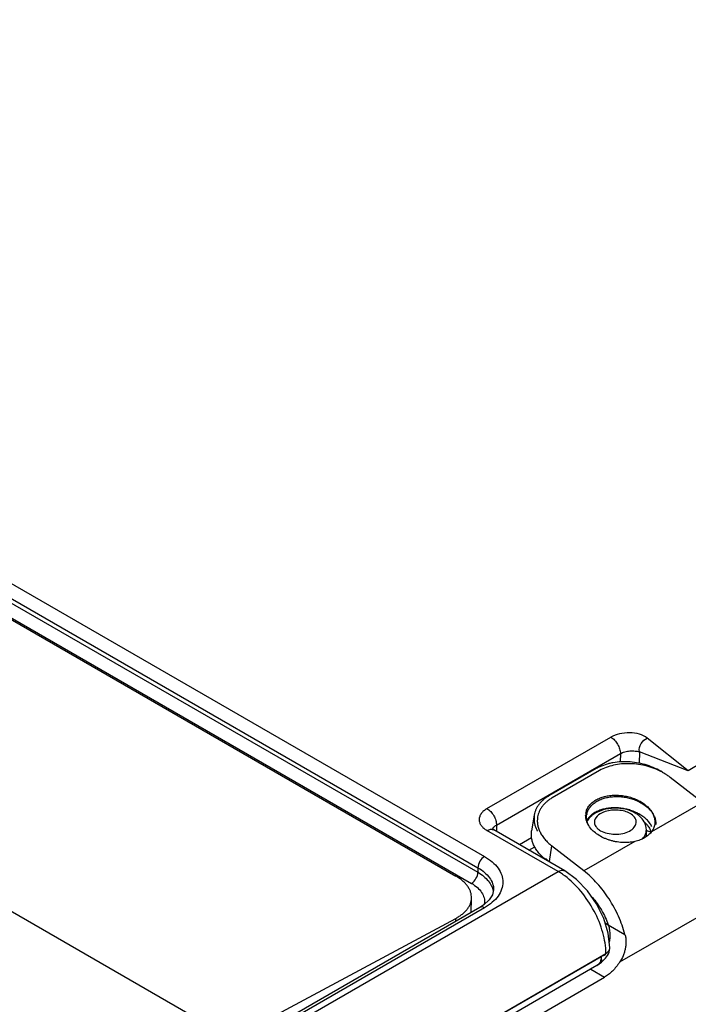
# Model space of a CAD drawing. Header units: inches. Extents: x 0 to 22, y 0 to 17.
# Tile 30 of 33: x 18.8 to 19.8, y 13.8 to 15.2. Entities that reach past the tile are written whole.
import ezdxf

# ---------------------------------------------------------------- set-up
doc = ezdxf.new("R2010")
doc.units = ezdxf.units.IN
doc.header["$LTSCALE"] = 1.21
doc.header["$MEASUREMENT"] = 0
doc.layers.get('0').update_dxf_attribs({"linetype": 'CONTINUOUS'})
doc.layers.add('02___PRT_ALL_AXES', color=7, linetype='CONTINUOUS')
doc.layers.add('FEATURES', color=7, linetype='CONTINUOUS')

msp = doc.modelspace()

# ---------------------------------------------------------------- linework, layer by layer
at = {"color": 7, "linetype": 'CONTINUOUS'}
for p, q in [((17.353, 15.2323), (19.5158, 13.9836)), ((17.3432, 15.2088), (19.506, 13.96)), ((17.3433, 15.2156), (19.5061, 13.9669)), ((17.3337, 15.1923), (19.4966, 13.9435)), ((19.5196, 14.055), (19.7044, 14.1617)), ((19.8197, 14.1116), (19.7586, 14.1604)), ((19.5338, 14.0305), (19.7185, 14.1372)), ((19.7185, 14.1372), (19.7184, 14.1247)), ((19.7468, 14.14), (19.7467, 14.1226)), ((19.8197, 14.1116), (19.7468, 14.14)), ((19.8429, 14.1254), (19.8197, 14.1116)), ((19.6875, 14.1119), (19.6168, 14.0711)), ((19.8408, 14.0642), (19.7928, 14.1017)), ((19.6806, 14.0492), (19.6766, 14.0465)), ((19.6257, 13.9611), (19.5196, 14.0224)), ((19.5296, 14.0234), (19.5278, 14.0246)), ((19.6357, 13.9621), (19.5296, 14.0234)), ((19.5338, 14.0305), (19.5339, 14.0209)), ((19.7574, 14.0135), (19.7572, 14.0232)), ((19.5679, 14.0013), (19.5862, 14.0118)), ((19.751, 14.0095), (19.7536, 14.0125)), ((19.5821, 13.9931), (19.5907, 13.9981)), ((19.616, 13.9996), (19.6121, 13.9762)), ((19.6641, 13.9621), (19.616, 13.9996)), ((19.1639, 13.6945), (19.6257, 13.9611)), ((19.5061, 13.9669), (19.506, 13.96)), ((19.5295, 13.9339), (19.5295, 13.9339)), ((19.9197, 13.9426), (19.7172, 13.8257)), ((19.4959, 13.9002), (19.4966, 13.9216)), ((19.5089, 13.9077), (19.1488, 13.6997)), ((19.5158, 13.907), (19.1557, 13.6991)), ((19.473, 13.887), (19.4732, 13.8913)), ((19.7005, 13.8817), (19.7253, 13.8674)), ((19.7028, 13.8466), (19.7028, 13.8473)), ((19.3776, 13.6543), (19.6969, 13.8389)), ((19.3776, 13.6543), (19.6898, 13.8344)), ((19.6898, 13.8344), (19.6904, 13.826)), ((19.6836, 13.8207), (19.3714, 13.6404)), ((19.6742, 13.8153), (19.6947, 13.8034)), ((19.6836, 13.8207), (19.6904, 13.826)), ((19.3836, 13.6238), (19.6947, 13.8034))]:
    msp.add_line(p, q, dxfattribs=at)
at = {"color": 3, "linetype": 'CONTINUOUS'}
for p, q in [((17.3384, 15.187), (19.4731, 13.9544)), ((16.8914, 15.0099), (19.1393, 13.712)), ((19.1393, 13.712), (19.4732, 13.8913))]:
    msp.add_line(p, q, dxfattribs=at)
at = {"color": 7, "linetype": 'CONTINUOUS'}
for points in [[(19.6694, 13.9326), (19.6532, 13.9495), (19.6357, 13.9621)], [(19.5295, 13.9339), (19.5279, 13.9265), (19.523, 13.9189), (19.515, 13.9116), (19.5089, 13.9077)], [(19.7028, 13.8473), (19.7003, 13.869), (19.6936, 13.8913), (19.683, 13.9129), (19.6694, 13.9326)], [(19.6904, 13.826), (19.6913, 13.8269), (19.6929, 13.8286), (19.6946, 13.8302), (19.6963, 13.832), (19.6979, 13.8339), (19.6995, 13.836), (19.7008, 13.8383), (19.7018, 13.8409), (19.7025, 13.8436), (19.7028, 13.8466)]]:
    msp.add_lwpolyline(points, dxfattribs=at)
for centre, radius, start, end in [((19.7379, 14.03), 0.0903, 58.7076, 61.2663), ((19.7402, 14.0337), 0.086, 56.0278, 58.7183), ((19.7435, 14.0385), 0.0801, 52.0262, 56.0654), ((19.7013, 14.0135), 0.0402, 124.0955, 126.8519), ((19.7193, 14.0238), 0.0276, 55.9207, 60.0349), ((19.6943, 14.0208), 0.0299, 143.4257, 149.2033), ((19.6958, 14.0197), 0.0318, 136.6331, 143.4029), ((19.6982, 14.0174), 0.0352, 129.1711, 136.5956), ((19.6937, 14.0189), 0.031, 128.3648, 132.0597), ((19.6955, 14.0166), 0.034, 124.9269, 128.3879), ((19.7002, 14.0151), 0.0382, 126.856, 129.2327), ((19.7217, 13.9258), 0.1028, 65.6434, 69.7305), ((19.7358, 14.0255), 0.022, 323.9498, 327.0765), ((19.6579, 14.0349), 0.0744, 227.6664, 232.0261), ((19.5742, 13.8722), 0.1028, 55.6192, 59.9225), ((19.569, 13.8646), 0.112, 53.4637, 55.6315), ((19.4918, 13.9159), 0.0242, 350.9044, 354.4418)]:
    msp.add_arc(centre, radius, start, end, dxfattribs=at)
for points, knots in [([(19.7586, 14.1604), (19.7553, 14.1631), (19.7464, 14.1669), (19.7321, 14.1687), (19.7175, 14.1673), (19.7083, 14.164), (19.7044, 14.1617)], [0, 0, 0, 0, 0.228763, 0.492834, 0.759431, 1, 1, 1, 1]), ([(19.7044, 14.1617), (19.7064, 14.1605), (19.7102, 14.1573), (19.7146, 14.1513), (19.7176, 14.1444), (19.7185, 14.1395), (19.7185, 14.1372)], [0, 0, 0, 0, 0.237251, 0.500006, 0.762758, 1, 1, 1, 1]), ([(19.7468, 14.14), (19.7463, 14.1441), (19.7485, 14.1526), (19.7549, 14.1588), (19.7586, 14.1604)], [0, 0, 0, 0, 0.500449, 1, 1, 1, 1]), ([(19.7185, 14.1372), (19.7205, 14.1384), (19.7252, 14.1402), (19.7327, 14.1414), (19.74, 14.1412), (19.7447, 14.1405), (19.7468, 14.14)], [0, 0, 0, 0, 0.243916, 0.513324, 0.777218, 1, 1, 1, 1]), ([(19.7813, 14.1092), (19.7777, 14.1112), (19.7702, 14.1147), (19.7582, 14.1186), (19.7457, 14.1212), (19.733, 14.1223), (19.7205, 14.1219), (19.7085, 14.1201), (19.6975, 14.1168), (19.6907, 14.1137), (19.6875, 14.1119)], [0, 0, 0, 0, 0.126005, 0.255715, 0.387129, 0.518135, 0.646648, 0.770763, 0.888899, 1, 1, 1, 1]), ([(19.6168, 14.0711), (19.6153, 14.0702), (19.6125, 14.0684), (19.6086, 14.0654), (19.6051, 14.0621), (19.6021, 14.0586), (19.5995, 14.0548), (19.5975, 14.0509), (19.596, 14.0469), (19.5953, 14.0441), (19.5951, 14.0426)], [0, 0, 0, 0, 0.138664, 0.2726, 0.401946, 0.527137, 0.648751, 0.767504, 0.884263, 1, 1, 1, 1]), ([(19.5196, 14.055), (19.5179, 14.054), (19.5147, 14.0518), (19.5109, 14.0478), (19.5085, 14.0434), (19.5077, 14.0387), (19.5085, 14.034), (19.5109, 14.0296), (19.5147, 14.0256), (19.5179, 14.0234), (19.5196, 14.0224)], [0, 0, 0, 0, 0.144859, 0.274476, 0.391086, 0.499996, 0.608906, 0.725515, 0.855134, 1, 1, 1, 1]), ([(19.5196, 14.055), (19.5217, 14.0539), (19.5255, 14.0507), (19.5299, 14.0446), (19.5329, 14.0378), (19.5338, 14.0329), (19.5338, 14.0305)], [0, 0, 0, 0, 0.237251, 0.500006, 0.762758, 1, 1, 1, 1]), ([(19.6766, 14.0465), (19.6762, 14.0463), (19.6749, 14.0452), (19.6736, 14.044), (19.6727, 14.0431)], [0, 0, 0, 0, 0.255163, 1, 1, 1, 1]), ([(19.7406, 14.0484), (19.736, 14.051), (19.7257, 14.0548), (19.7093, 14.0563), (19.6931, 14.054), (19.6831, 14.0496), (19.6788, 14.0467)], [0, 0, 0, 0, 0.244538, 0.502732, 0.759205, 1, 1, 1, 1]), ([(19.7354, 14.0519), (19.7331, 14.0527), (19.7283, 14.0541), (19.7211, 14.0556), (19.7137, 14.0563), (19.7064, 14.0563), (19.6993, 14.0556), (19.6925, 14.0542), (19.6863, 14.0521), (19.6824, 14.0502), (19.6806, 14.0492)], [0, 0, 0, 0, 0.130638, 0.262448, 0.393948, 0.523669, 0.650214, 0.772374, 0.889245, 1, 1, 1, 1]), ([(19.6959, 14.0506), (19.6943, 14.0501), (19.689, 14.0481), (19.684, 14.0446), (19.6818, 14.0412)], [0, 0, 0, 0, 0.285716, 1, 1, 1, 1]), ([(19.6889, 14.0221), (19.692, 14.0204), (19.6991, 14.0178), (19.7104, 14.0164), (19.7218, 14.0175), (19.7318, 14.0209), (19.7393, 14.0262), (19.7424, 14.0325), (19.7421, 14.0373), (19.7401, 14.0422), (19.7371, 14.045), (19.7347, 14.0466)], [0, 0, 0, 0, 0.138312, 0.291489, 0.445459, 0.58585, 0.70294, 0.798089, 0.843245, 0.890566, 1, 1, 1, 1]), ([(19.7331, 14.0476), (19.7305, 14.0491), (19.7247, 14.0514), (19.7121, 14.0536), (19.7021, 14.0526), (19.6959, 14.0506)], [0, 0, 0, 0, 0.231228, 0.486462, 1, 1, 1, 1]), ([(19.7458, 14.0472), (19.745, 14.0477), (19.7416, 14.0495), (19.7381, 14.0509), (19.7354, 14.0519)], [0, 0, 0, 0, 0.245609, 1, 1, 1, 1]), ([(19.7469, 14.0438), (19.7455, 14.0451), (19.7434, 14.0467), (19.7411, 14.048), (19.7406, 14.0484)], [0, 0, 0, 0, 0.746622, 1, 1, 1, 1]), ([(19.7653, 14.0285), (19.7643, 14.0304), (19.762, 14.034), (19.7575, 14.039), (19.7521, 14.0435), (19.748, 14.046), (19.7458, 14.0472)], [0, 0, 0, 0, 0.227818, 0.470705, 0.728567, 1, 1, 1, 1]), ([(19.5951, 14.0426), (19.5948, 14.0408), (19.5945, 14.0371), (19.5949, 14.0314), (19.5963, 14.0257), (19.5982, 14.021), (19.6001, 14.0174), (19.6024, 14.0137), (19.6058, 14.0092), (19.6105, 14.0042), (19.6141, 14.0011), (19.616, 13.9996)], [0, 0, 0, 0, 0.111254, 0.22417, 0.340261, 0.460769, 0.523013, 0.586672, 0.718379, 0.856205, 1, 1, 1, 1]), ([(19.6727, 14.0431), (19.6719, 14.0423), (19.6704, 14.0406), (19.6692, 14.0387), (19.6686, 14.0378)], [0, 0, 0, 0, 0.507744, 1, 1, 1, 1]), ([(19.6687, 14.0373), (19.669, 14.0377), (19.6702, 14.0394), (19.6717, 14.0409), (19.6729, 14.042)], [0, 0, 0, 0, 0.238184, 1, 1, 1, 1]), ([(19.6818, 14.0412), (19.6808, 14.0397), (19.6794, 14.0363), (19.6802, 14.0307), (19.6836, 14.0258), (19.687, 14.0233), (19.6889, 14.0221)], [0, 0, 0, 0, 0.233504, 0.458045, 0.707167, 1, 1, 1, 1]), ([(19.5196, 14.0224), (19.5213, 14.0233), (19.5246, 14.0247), (19.5283, 14.0241), (19.5296, 14.0234)], [0, 0, 0, 0, 0.550815, 1, 1, 1, 1]), ([(19.5282, 14.0243), (19.5284, 14.0249), (19.5295, 14.0276), (19.5319, 14.0295), (19.5338, 14.0305)], [0, 0, 0, 0, 0.221192, 1, 1, 1, 1]), ([(19.7543, 14.0135), (19.7552, 14.015), (19.7567, 14.0181), (19.7572, 14.0215), (19.7572, 14.0232)], [0, 0, 0, 0, 0.514466, 1, 1, 1, 1]), ([(19.5158, 13.9836), (19.5129, 13.9819), (19.5084, 13.9767), (19.5061, 13.9702), (19.5061, 13.9669)], [0, 0, 0, 0, 0.498879, 1, 1, 1, 1]), ([(19.5158, 13.9836), (19.5199, 13.9812), (19.5274, 13.9761), (19.5363, 13.9667), (19.542, 13.9563), (19.5439, 13.9453), (19.5419, 13.9343), (19.5363, 13.9239), (19.5274, 13.9145), (19.5199, 13.9094), (19.5158, 13.907)], [0, 0, 0, 0, 0.144862, 0.27448, 0.391078, 0.499982, 0.608891, 0.725499, 0.855129, 1, 1, 1, 1]), ([(19.4966, 13.9435), (19.4994, 13.9452), (19.5037, 13.9503), (19.506, 13.9567), (19.506, 13.96)], [0, 0, 0, 0, 0.501108, 1, 1, 1, 1]), ([(19.506, 13.96), (19.5091, 13.9582), (19.5147, 13.9544), (19.5218, 13.9475), (19.5267, 13.9399), (19.5285, 13.9344), (19.529, 13.9317)], [0, 0, 0, 0, 0.283859, 0.542685, 0.779228, 1, 1, 1, 1]), ([(19.5061, 13.9669), (19.5096, 13.9649), (19.516, 13.9604), (19.5236, 13.9523), (19.5284, 13.9434), (19.5295, 13.937), (19.5295, 13.9339)], [0, 0, 0, 0, 0.289459, 0.548535, 0.781789, 1, 1, 1, 1]), ([(19.6257, 13.9611), (19.6274, 13.9621), (19.6307, 13.9635), (19.6344, 13.9629), (19.6357, 13.9621)], [0, 0, 0, 0, 0.550759, 1, 1, 1, 1]), ([(19.7253, 13.8674), (19.7241, 13.872), (19.7212, 13.8811), (19.7158, 13.8945), (19.7093, 13.9077), (19.7017, 13.9203), (19.6933, 13.9323), (19.6842, 13.9434), (19.6745, 13.9534), (19.6676, 13.9594), (19.6641, 13.9621)], [0, 0, 0, 0, 0.123221, 0.249877, 0.378417, 0.507459, 0.635527, 0.761174, 0.883121, 1, 1, 1, 1]), ([(19.6969, 13.8389), (19.6969, 13.8494), (19.6931, 13.8715), (19.6802, 13.903), (19.661, 13.9318), (19.6446, 13.948), (19.6357, 13.9546)], [0, 0, 0, 0, 0.232934, 0.491282, 0.754302, 1, 1, 1, 1]), ([(19.4966, 13.9435), (19.4997, 13.9417), (19.5053, 13.9377), (19.5119, 13.9304), (19.5157, 13.9222), (19.5162, 13.9164), (19.5159, 13.9136)], [0, 0, 0, 0, 0.287697, 0.544831, 0.777827, 1, 1, 1, 1]), ([(19.6765, 13.9229), (19.679, 13.9198), (19.6839, 13.9135), (19.6904, 13.9034), (19.6961, 13.8928), (19.6992, 13.8854), (19.7005, 13.8817)], [0, 0, 0, 0, 0.247745, 0.499455, 0.751575, 1, 1, 1, 1]), ([(19.5158, 13.907), (19.5147, 13.9076), (19.5124, 13.9086), (19.5098, 13.9082), (19.5089, 13.9077)], [0, 0, 0, 0, 0.550705, 1, 1, 1, 1]), ([(19.7019, 13.8551), (19.7025, 13.8573), (19.7033, 13.8618), (19.7035, 13.8686), (19.7026, 13.8753), (19.7013, 13.8796), (19.7005, 13.8817)], [0, 0, 0, 0, 0.252357, 0.502719, 0.751636, 1, 1, 1, 1]), ([(19.7253, 13.8674), (19.7257, 13.8657), (19.7265, 13.8622), (19.7269, 13.8569), (19.7267, 13.8515), (19.7259, 13.8461), (19.7245, 13.8407), (19.722, 13.8338), (19.7193, 13.8288), (19.7172, 13.8257)], [0, 0, 0, 0, 0.120683, 0.242596, 0.365935, 0.490767, 0.616996, 0.74433, 1, 1, 1, 1]), ([(19.6969, 13.8389), (19.6986, 13.8399), (19.7014, 13.8422), (19.7028, 13.8457), (19.7028, 13.8473)], [0, 0, 0, 0, 0.550109, 1, 1, 1, 1]), ([(19.6898, 13.8344), (19.6898, 13.8316), (19.6892, 13.8274), (19.6865, 13.8228), (19.6846, 13.8213), (19.6836, 13.8207)], [0, 0, 0, 0, 0.54774, 0.781586, 1, 1, 1, 1]), ([(19.6898, 13.8344), (19.6905, 13.8349), (19.692, 13.8355), (19.6939, 13.8361), (19.6953, 13.8368), (19.6962, 13.8373), (19.6968, 13.838), (19.6969, 13.8386), (19.6969, 13.8389)], [0, 0, 0, 0, 0.269939, 0.551781, 0.680816, 0.795513, 0.897441, 1, 1, 1, 1]), ([(19.7172, 13.8257), (19.7157, 13.8233), (19.7124, 13.8188), (19.7069, 13.8127), (19.7019, 13.8083), (19.6978, 13.8053), (19.6958, 13.804), (19.6947, 13.8034)], [0, 0, 0, 0, 0.266435, 0.52491, 0.770656, 0.887648, 1, 1, 1, 1])]:
    msp.add_open_spline(points, degree=3, knots=knots, dxfattribs=at)
for points in [[(19.7538, 14.0354), (19.7521, 14.0386), (19.7497, 14.0415), (19.7469, 14.0438)], [(19.7572, 14.0232), (19.7571, 14.0274), (19.7559, 14.0317), (19.7538, 14.0354)]]:
    msp.add_open_spline(points, degree=3, dxfattribs=at)
at = {"color": 3, "linetype": 'CONTINUOUS'}
for points, knots in [([(19.4966, 13.9216), (19.4966, 13.9231), (19.4964, 13.9262), (19.4953, 13.9307), (19.4934, 13.9351), (19.4908, 13.9394), (19.4874, 13.9435), (19.4832, 13.9474), (19.4785, 13.9511), (19.475, 13.9533), (19.4731, 13.9544)], [0, 0, 0, 0, 0.106056, 0.214425, 0.327166, 0.445991, 0.572156, 0.706499, 0.849224, 1, 1, 1, 1]), ([(19.4732, 13.8913), (19.4749, 13.8923), (19.4783, 13.8943), (19.4829, 13.8976), (19.4869, 13.9012), (19.4903, 13.905), (19.4929, 13.909), (19.4949, 13.9131), (19.4962, 13.9173), (19.4965, 13.9202), (19.4966, 13.9216)], [0, 0, 0, 0, 0.149668, 0.291507, 0.425297, 0.55128, 0.670316, 0.78364, 0.892888, 1, 1, 1, 1])]:
    msp.add_open_spline(points, degree=3, knots=knots, dxfattribs=at)
at = {"layer": '02___PRT_ALL_AXES', "color": 7, "linetype": 'CONTINUOUS'}
for p, q in [((19.8408, 14.0642), (19.7648, 14.0203)), ((19.7617, 14.026), (19.7635, 14.0226)), ((19.7401, 14.006), (19.6641, 13.9621))]:
    msp.add_line(p, q, dxfattribs=at)
for centre, radius, start, end in [((19.6901, 14.0445), 0.0233, 170.5016, 177.5248), ((19.6914, 14.0425), 0.0233, 166.7332, 170.4972), ((19.6917, 14.0177), 0.0299, 135.5742, 140.5384), ((19.7364, 14.0102), 0.0298, 19.3539, 24.4785), ((19.7418, 14.0378), 0.0289, 321.2722, 322.6068)]:
    msp.add_arc(centre, radius, start, end, dxfattribs=at)
for points, knots in [([(19.667, 14.0484), (19.6672, 14.0494), (19.6677, 14.0513), (19.6687, 14.0541), (19.6701, 14.0568), (19.6719, 14.0594), (19.674, 14.0619), (19.6773, 14.0649), (19.6801, 14.0669), (19.6821, 14.0681)], [0, 0, 0, 0, 0.115776, 0.232558, 0.351318, 0.47295, 0.598224, 0.727741, 1, 1, 1, 1]), ([(19.6687, 14.0478), (19.6689, 14.0488), (19.6694, 14.0505), (19.6705, 14.0531), (19.672, 14.0556), (19.6737, 14.058), (19.6757, 14.0603), (19.6789, 14.0631), (19.6815, 14.065), (19.6834, 14.066)], [0, 0, 0, 0, 0.115537, 0.232425, 0.351485, 0.473456, 0.598972, 0.728515, 1, 1, 1, 1]), ([(19.6821, 14.0681), (19.6841, 14.0692), (19.6882, 14.0712), (19.695, 14.0734), (19.7023, 14.0747), (19.71, 14.0753), (19.7179, 14.075), (19.7258, 14.0739), (19.7335, 14.0721), (19.7409, 14.0694), (19.7477, 14.0661), (19.7539, 14.0622), (19.7592, 14.0577), (19.7629, 14.0535), (19.7653, 14.0501), (19.7668, 14.0474), (19.7681, 14.0447), (19.769, 14.042), (19.7696, 14.0393), (19.7699, 14.0366), (19.77, 14.0339), (19.7698, 14.0321), (19.7696, 14.0312)], [0, 0, 0, 0, 0.06003, 0.123602, 0.190169, 0.259134, 0.329717, 0.401023, 0.472126, 0.542114, 0.610134, 0.675456, 0.73752, 0.796014, 0.823929, 0.85098, 0.877221, 0.902736, 0.927633, 0.952038, 0.976103, 1, 1, 1, 1]), ([(19.6834, 14.066), (19.6853, 14.0671), (19.6894, 14.0691), (19.696, 14.0712), (19.7031, 14.0726), (19.7106, 14.0732), (19.7183, 14.0731), (19.726, 14.0721), (19.7335, 14.0704), (19.7408, 14.0679), (19.7476, 14.0648), (19.7538, 14.0611), (19.7592, 14.0569), (19.7637, 14.0522), (19.7673, 14.0472), (19.7698, 14.0419), (19.7712, 14.0366), (19.7713, 14.033), (19.7712, 14.0312)], [0, 0, 0, 0, 0.059654, 0.122749, 0.188776, 0.257183, 0.327238, 0.398103, 0.4689, 0.538764, 0.606869, 0.672498, 0.735078, 0.794247, 0.849911, 0.902288, 0.952012, 1, 1, 1, 1]), ([(19.6683, 14.0359), (19.6677, 14.0374), (19.6669, 14.0406), (19.6667, 14.0439), (19.6667, 14.0455)], [0, 0, 0, 0, 0.508449, 1, 1, 1, 1]), ([(19.6686, 14.0373), (19.6683, 14.0388), (19.668, 14.0411), (19.6681, 14.0441), (19.6682, 14.0456), (19.6684, 14.0463)], [0, 0, 0, 0, 0.504686, 0.752978, 1, 1, 1, 1]), ([(19.6726, 14.0277), (19.6717, 14.029), (19.67, 14.0316), (19.6688, 14.0344), (19.6683, 14.0359)], [0, 0, 0, 0, 0.511733, 1, 1, 1, 1]), ([(19.6726, 14.0277), (19.6716, 14.0292), (19.67, 14.0323), (19.669, 14.0356), (19.6686, 14.0373)], [0, 0, 0, 0, 0.512644, 1, 1, 1, 1]), ([(19.7538, 14.0354), (19.7554, 14.034), (19.7583, 14.031), (19.7607, 14.0277), (19.7617, 14.026)], [0, 0, 0, 0, 0.5149, 1, 1, 1, 1]), ([(19.7401, 14.006), (19.7386, 14.0057), (19.7356, 14.0051), (19.7292, 14.0044), (19.7211, 14.0043), (19.713, 14.0053), (19.7065, 14.0067), (19.7018, 14.0081), (19.6972, 14.0097), (19.6914, 14.0122), (19.6848, 14.0159), (19.6779, 14.0213), (19.6742, 14.0255), (19.6726, 14.0277)], [0, 0, 0, 0, 0.062025, 0.125616, 0.25597, 0.388546, 0.454921, 0.520883, 0.586105, 0.650283, 0.774326, 0.891253, 1, 1, 1, 1]), ([(19.7643, 14.0197), (19.763, 14.0181), (19.76, 14.015), (19.7565, 14.0126), (19.7545, 14.0115)], [0, 0, 0, 0, 0.483919, 1, 1, 1, 1]), ([(19.7696, 14.0312), (19.7694, 14.0302), (19.769, 14.0283), (19.7679, 14.0255), (19.7665, 14.0228), (19.7654, 14.0211), (19.7648, 14.0203)], [0, 0, 0, 0, 0.244838, 0.491985, 0.743219, 1, 1, 1, 1]), ([(19.7545, 14.0115), (19.7524, 14.0102), (19.7477, 14.0081), (19.7427, 14.0066), (19.7401, 14.006)], [0, 0, 0, 0, 0.484666, 1, 1, 1, 1])]:
    msp.add_open_spline(points, degree=3, knots=knots, dxfattribs=at)
at = {"layer": 'FEATURES', "color": 7, "linetype": 'CONTINUOUS'}
for p, q in [((19.6826, 14.1147), (19.6119, 14.0739)), ((19.5901, 14.0455), (19.5862, 14.022)), ((19.6074, 13.9804), (19.6071, 13.979)), ((19.6956, 13.8845), (19.7005, 13.8817))]:
    msp.add_line(p, q, dxfattribs=at)
for centre, radius, start, end in [((19.7142, 14.06), 0.0632, 117.1351, 119.978), ((19.6333, 14.0423), 0.0439, 200.922, 207.1577), ((19.6359, 14.0436), 0.0469, 207.0843, 208.2485)]:
    msp.add_arc(centre, radius, start, end, dxfattribs=at)
for points, knots in [([(19.7813, 14.1092), (19.7778, 14.1114), (19.7704, 14.1154), (19.7585, 14.12), (19.7459, 14.1232), (19.7329, 14.1249), (19.72, 14.1251), (19.7095, 14.124), (19.7015, 14.1223), (19.694, 14.1201), (19.6887, 14.118), (19.6853, 14.1162)], [0, 0, 0, 0, 0.123232, 0.251073, 0.381554, 0.512508, 0.641731, 0.767149, 0.827894, 0.88705, 1, 1, 1, 1]), ([(19.6119, 14.0739), (19.6104, 14.0731), (19.6075, 14.0713), (19.6036, 14.0682), (19.6001, 14.0649), (19.5971, 14.0614), (19.5946, 14.0577), (19.5925, 14.0538), (19.591, 14.0497), (19.5904, 14.0469), (19.5901, 14.0455)], [0, 0, 0, 0, 0.138664, 0.2726, 0.401946, 0.527137, 0.648751, 0.767504, 0.884263, 1, 1, 1, 1]), ([(19.5901, 14.0455), (19.5899, 14.044), (19.5896, 14.0408), (19.5898, 14.0361), (19.5906, 14.0313), (19.5916, 14.0281), (19.5922, 14.0266)], [0, 0, 0, 0, 0.243764, 0.490121, 0.741497, 1, 1, 1, 1]), ([(19.6071, 13.979), (19.6052, 13.9805), (19.6017, 13.9836), (19.5969, 13.9886), (19.5935, 13.9931), (19.5913, 13.9968), (19.5893, 14.0004), (19.5874, 14.0051), (19.5861, 14.0108), (19.5856, 14.0165), (19.5859, 14.0202), (19.5862, 14.022)], [0, 0, 0, 0, 0.143795, 0.281621, 0.413328, 0.476987, 0.539231, 0.659739, 0.77583, 0.888746, 1, 1, 1, 1])]:
    msp.add_open_spline(points, degree=3, knots=knots, dxfattribs=at)

doc.saveas('drawing.dxf')
